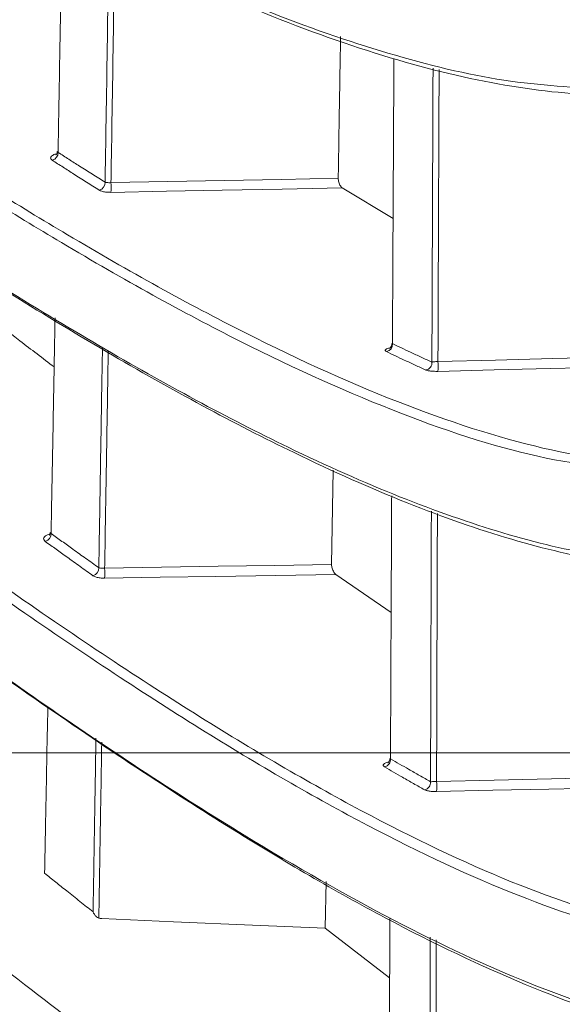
# Model space of a CAD drawing. Header units: millimetres. Extents: x 0 to 1118, y 0 to 864.
# Tile 10 of 256: x 230.21 to 234.17, y 75.29 to 82.47. Entities that reach past the tile are written whole.
import ezdxf

# ---------------------------------------------------------------- set-up
doc = ezdxf.new("R2010")
doc.units = ezdxf.units.MM
doc.styles.add('SLDTEXTSTYLE3', font='TXT', dxfattribs={"width": 0.605})
doc.dimstyles.new('SLDDIMSTYLE0', dxfattribs={"dimtxt": 3.175, "dimasz": 3.302, "dimexe": 0, "dimexo": 0.0625, "dimgap": 0.79375, "dimtad": 0, "dimtih": 1, "dimtoh": 1, "dimdec": 1, "dimlfac": 4, "dimrnd": 1e-09, "dimzin": 12, "dimdsep": 46, "dimtxsty": 'SLDTEXTSTYLE3', "dimsah": 1, "dimcen": 0.09, "dimadec": 0, "dimazin": 3, "dimtfac": 1, "dimtofl": 0, "dimtmove": 0, "dimatfit": 3, "dimfxl": 1, "dimfrac": 2, "dimtolj": 1, "dimtzin": 12, "dimarcsym": 0})
doc.dimstyles.new('SLDDIMSTYLE1', dxfattribs={"dimtxt": 3.175, "dimasz": 3.302, "dimexe": 0, "dimexo": 0.0625, "dimgap": 0.79375, "dimtad": 0, "dimtih": 1, "dimtoh": 1, "dimdec": 1, "dimlfac": 4, "dimrnd": 1e-09, "dimzin": 4, "dimdsep": 46, "dimtxsty": 'SLDTEXTSTYLE3', "dimsah": 1, "dimcen": 0.09, "dimadec": 0, "dimazin": 1, "dimtfac": 1, "dimtofl": 0, "dimtmove": 0, "dimatfit": 3, "dimfxl": 1, "dimfrac": 2, "dimtolj": 1, "dimtzin": 12, "dimarcsym": 0})

# ---------------------------------------------------------------- blocks, each defined once
blk = doc.blocks.new('_D')
at = {"color": 7, "linetype": 'Continuous', "lineweight": 0}
for p, q in [((261.2262, 77.1234), (154.0785, 77.1234)), ((155.6785, 66.9984), (155.6785, 77.1234)), ((241.2137, 66.9984), (154.0785, 66.9984)), ((155.6785, 62.1126), (155.6785, 66.9984)), ((152.4985, 62.1126), (155.6785, 62.1126))]:
    blk.add_line(p, q, dxfattribs=at)
for points in [[(155.6785, 77.1234), (155.1705, 73.8214), (156.1865, 73.8214)], [(155.6785, 66.9984), (156.1865, 70.3004), (155.1705, 70.3004)]]:
    blk.add_solid(points, dxfattribs=at)
at = {"color": 7, "linetype": 'Continuous', "lineweight": 0, "insert": (144.0098, 63.769), "char_height": 3.175, "attachment_point": 1, "style": 'SLDTEXTSTYLE3'}
blk.add_mtext('40.5', dxfattribs=at)
blk = doc.blocks.new('_D_2')
at = {"color": 7, "linetype": 'Continuous', "lineweight": 0}
for p, q in [((261.2262, 133.1234), (154.0785, 133.1234)), ((155.6785, 133.1234), (155.6785, 107.5597)), ((155.6785, 77.1234), (155.6785, 102.687)), ((261.2262, 77.1234), (154.0785, 77.1234))]:
    blk.add_line(p, q, dxfattribs=at)
for points in [[(155.6785, 133.1234), (155.1705, 129.8214), (156.1865, 129.8214)], [(155.6785, 77.1234), (156.1865, 80.4254), (155.1705, 80.4254)]]:
    blk.add_solid(points, dxfattribs=at)
at = {"color": 7, "linetype": 'Continuous', "lineweight": 0, "insert": (150.2215, 106.7798), "char_height": 3.175, "attachment_point": 1, "style": 'SLDTEXTSTYLE3'}
blk.add_mtext('224.0', dxfattribs=at)

msp = doc.modelspace()

# ---------------------------------------------------------------- linework, layer by layer
at = {"color": 7, "linetype": 'Continuous', "lineweight": 15}
for p, q in [((232.9358, 81.0209), (232.5656, 81.2446)), ((232.4995, 79.1864), (232.4876, 78.4976)), ((232.9216, 78.1474), (232.5184, 78.4252)), ((232.4471, 76.1837), (232.4411, 75.8435)), ((232.9108, 75.4809), (232.4411, 75.8435))]:
    msp.add_line(p, q, dxfattribs=at)
at = {"color": 9, "linetype": 'Continuous', "lineweight": 0, "flags": 128}
for points in [[(230.8784, 81.2832), (231.2927, 81.2911), (231.707, 81.299), (232.1213, 81.307), (232.5356, 81.3149)], [(232.5656, 81.2446), (232.1274, 81.2361), (231.6892, 81.2277), (231.2838, 81.22), (230.8784, 81.2122)], [(233.2631, 79.9783), (233.6823, 79.9887), (234.1014, 79.9992), (234.5206, 80.0097), (234.9397, 80.0201)], [(234.951, 79.9486), (234.5251, 79.9379), (234.0824, 79.9269), (233.6727, 79.9167), (233.2631, 79.9064)], [(230.8323, 78.4705), (231.2461, 78.4772), (231.6599, 78.484), (232.0737, 78.4908), (232.4876, 78.4976)], [(232.5184, 78.4252), (232.0802, 78.418), (231.6421, 78.4108), (231.2372, 78.4042), (230.8323, 78.3976)], [(233.2531, 76.9153), (233.6719, 76.9246), (234.0907, 76.9339), (234.5094, 76.9432), (234.9282, 76.9525)], [(234.9571, 76.879), (234.5144, 76.8692), (234.0717, 76.8593), (233.6624, 76.8503), (233.2531, 76.8412)]]:
    msp.add_lwpolyline(points, dxfattribs=at)
at = {"color": 7, "linetype": 'Continuous', "lineweight": 15, "flags": 128}
msp.add_lwpolyline([(230.8114, 75.9138), (231.3352, 75.8912), (231.9096, 75.8664), (232.4411, 75.8435)], dxfattribs=at)
at = {"color": 9, "linetype": 'Continuous', "lineweight": 0}
for centre, radius, start, end in [((230.4358, 81.5014), 0.0567, 284.5125, 2.44621), ((230.7794, 81.2826), 0.0562, 283.83959, 2.98576), ((230.2491, 81.2477), 0.6302, 356.7727, 3.2273), ((232.8783, 80.1029), 0.0531, 279.60763, 6.0403), ((233.1665, 79.9683), 0.0527, 279.00849, 6.41301), ((232.7486, 79.9424), 0.5158, 356.00525, 3.99475), ((230.3837, 78.7216), 0.0578, 285.45922, 2.20122), ((230.7324, 78.4712), 0.0572, 284.78412, 2.76262), ((230.1812, 78.434), 0.6521, 356.79426, 3.20575), ((232.8632, 77.0749), 0.054, 280.5222, 5.96339), ((233.1558, 76.9068), 0.0536, 279.91751, 6.35718), ((232.7132, 76.8783), 0.5412, 356.07227, 3.92773)]:
    msp.add_arc(centre, radius, start, end, dxfattribs=at)
at = {"color": 7, "linetype": 'Continuous', "lineweight": 15}
for points, knots in [([(226.2652, 85.8264), (226.6995, 85.5351), (227.5694, 84.9514), (228.789, 84.1879), (229.946, 83.5166), (231.017, 82.9621), (232.0055, 82.5244), (232.9142, 82.2077), (233.7591, 82.0033), (234.2605, 81.9775), (234.5112, 81.9646)], [0, 0, 0, 0, 0.126596, 0.253598, 0.380205, 0.507267, 0.629479, 0.751687, 0.875845, 1, 1, 1, 1]), ([(234.5567, 81.9211), (234.5567, 81.9211), (234.3173, 81.9211), (233.813, 81.9651), (232.9783, 82.1586), (232.0647, 82.4771), (231.0673, 82.9185), (229.9898, 83.4774), (228.8344, 84.1479), (227.609, 84.9181), (226.7477, 85.4915), (226.3054, 85.792), (226.3054, 85.792)], [0, 0, 0, 0, 0.0000008, 0.1221904, 0.2443832, 0.3685658, 0.4927524, 0.6193519, 0.7464153, 0.8730003, 0.9999992, 1, 1, 1, 1]), ([(234.9795, 79.1639), (234.6797, 79.1852), (234.0779, 79.2279), (233.0148, 79.5684), (231.8358, 80.0963), (230.6282, 80.7659), (229.4237, 81.5179), (228.2436, 82.3125), (226.9965, 83.1974), (226.1067, 83.8587), (225.6618, 84.1893)], [0, 0, 0, 0, 0.138662, 0.278334, 0.416981, 0.556523, 0.666638, 0.776757, 0.888377, 1, 1, 1, 1]), ([(225.7016, 84.2444), (225.7016, 84.2444), (226.1462, 83.9121), (227.0162, 83.2699), (228.2626, 82.3845), (229.4499, 81.5854), (230.6631, 80.8283), (231.8764, 80.1564), (233.0557, 79.6257), (234.1147, 79.2962), (234.7356, 79.2208), (235.0252, 79.2207), (235.0252, 79.2207)], [0, 0, 0, 0, 0.000001, 0.109987, 0.220311, 0.331722, 0.443528, 0.58218, 0.721705, 0.860357, 0.999999, 1, 1, 1, 1]), ([(225.6396, 83.6224), (226.2785, 83.15), (227.5604, 82.2021), (229.2686, 81.0276), (230.8166, 80.0584), (232.0292, 79.4043), (232.9933, 78.9756), (233.7495, 78.7115), (234.4511, 78.542), (234.8665, 78.5208), (235.0742, 78.5102)], [0, 0, 0, 0, 0.158348, 0.317744, 0.465485, 0.614233, 0.710022, 0.805809, 0.902905, 1, 1, 1, 1]), ([(235.12, 78.4672), (235.12, 78.4672), (234.9212, 78.4672), (234.5024, 78.5036), (233.8085, 78.6648), (233.0485, 78.9307), (232.0801, 79.3612), (230.8626, 80.0191), (229.3195, 80.9853), (227.5996, 82.1723), (226.3357, 83.1007), (225.6794, 83.5914), (225.6794, 83.5915)], [0, 0, 0, 0, 0.0000007, 0.0957814, 0.1915637, 0.2886767, 0.3857918, 0.5335182, 0.6822774, 0.8406004, 0.9999993, 1, 1, 1, 1]), ([(230.5226, 83.2306), (230.5222, 83.2117), (230.5197, 83.0622), (230.5141, 82.7383), (230.5058, 82.2596), (230.4983, 81.8335), (230.4938, 81.5824), (230.4924, 81.5038)], [0, 0, 0, 0, 0.032473, 0.256536, 0.559331, 0.862171, 1, 1, 1, 1]), ([(232.5526, 82.3487), (232.5523, 82.3276), (232.5492, 82.1348), (232.5435, 81.7897), (232.5382, 81.4675), (232.5356, 81.3149)], [0, 0, 0, 0, 0.060658, 0.555289, 1, 1, 1, 1]), ([(225.0975, 82.1775), (225.0976, 82.1775), (225.7031, 81.6874), (226.8792, 80.7445), (228.521, 79.4735), (230.0381, 78.3645), (231.4118, 77.4412), (232.6499, 76.7101), (233.7535, 76.1768), (234.7332, 75.8445), (235.3003, 75.7668), (235.5606, 75.7668), (235.5606, 75.7668)], [0, 0, 0, 0, 0.0000006, 0.1293746, 0.2587396, 0.3851159, 0.5114817, 0.6334272, 0.7557916, 0.8781129, 0.9999994, 1, 1, 1, 1]), ([(232.9419, 82.1878), (232.9418, 82.1764), (232.9408, 81.987), (232.9389, 81.6212), (232.9362, 81.1031), (232.9336, 80.5986), (232.9319, 80.2719), (232.9311, 80.1085)], [0, 0, 0, 0, 0.016234, 0.270173, 0.524144, 0.762059, 1, 1, 1, 1]), ([(235.5146, 75.7096), (235.2453, 75.7307), (234.7067, 75.7727), (233.7299, 76.1085), (232.6252, 76.6388), (231.3765, 77.3778), (229.9978, 78.3043), (228.4813, 79.4152), (226.8449, 80.6814), (225.6548, 81.6411), (225.0582, 82.1223)], [0, 0, 0, 0, 0.1204022, 0.2408105, 0.3646939, 0.4885867, 0.6145614, 0.7413123, 0.8703046, 1, 1, 1, 1]), ([(225.0336, 81.5796), (225.6999, 81.0436), (227.0368, 79.968), (228.8201, 78.5966), (230.4361, 77.4291), (231.7942, 76.5395), (232.9596, 75.8748), (233.9548, 75.4131), (234.854, 75.113), (235.3601, 75.075), (235.6132, 75.056)], [0, 0, 0, 0, 0.142525, 0.285992, 0.41792, 0.550746, 0.66172, 0.772688, 0.886346, 1, 1, 1, 1]), ([(230.4861, 81.5093), (230.4855, 81.5039), (230.4846, 81.4947), (230.4783, 81.4869), (230.4775, 81.4864), (230.4772, 81.4862)], [0, 0, 0, 0, 0.4282398, 0.7396499, 1, 1, 1, 1]), ([(230.4924, 81.5038), (230.49, 81.5049), (230.4865, 81.5064), (230.4871, 81.5084), (230.4873, 81.5091)], [0, 0, 0, 0, 0.689074, 1, 1, 1, 1]), ([(232.5356, 81.3149), (232.5358, 81.3103), (232.5361, 81.3011), (232.5395, 81.286), (232.5448, 81.2714), (232.5521, 81.258), (232.5593, 81.249), (232.5639, 81.2457), (232.5656, 81.2446)], [0, 0, 0, 0, 0.161464, 0.322729, 0.48957, 0.675284, 0.885383, 1, 1, 1, 1]), ([(230.464, 79.9384), (230.3809, 80.0017), (230.1103, 80.2079), (229.8295, 80.4275), (229.6348, 80.5797)], [0, 0, 0, 0, 0.307125, 1, 1, 1, 1]), ([(224.4636, 80.2604), (225.1489, 79.6679), (226.524, 78.479), (228.3629, 76.9327), (230.0316, 75.5882), (231.5292, 74.46), (232.9003, 73.5282), (234.1138, 72.8411), (235.1727, 72.3954), (235.7315, 72.3391), (236.0122, 72.3108)], [0, 0, 0, 0, 0.130981, 0.262824, 0.383159, 0.504312, 0.62825, 0.753257, 0.876035, 1, 1, 1, 1]), ([(230.4706, 80.2978), (230.4685, 80.182), (230.4633, 79.897), (230.4549, 79.4463), (230.4473, 79.0379), (230.4428, 78.798), (230.4414, 78.7239)], [0, 0, 0, 0, 0.218398, 0.537722, 0.857093, 1, 1, 1, 1]), ([(232.9262, 80.1084), (232.9259, 80.1031), (232.9252, 80.0927), (232.9179, 80.0812), (232.9117, 80.0754), (232.9091, 80.074), (232.9095, 80.0742), (232.9096, 80.0742)], [0, 0, 0, 0, 0.286959, 0.558209, 0.780587, 0.961373, 1, 1, 1, 1]), ([(232.9311, 80.1085), (232.9288, 80.1083), (232.9261, 80.1081), (232.927, 80.1082), (232.9272, 80.1082)], [0, 0, 0, 0, 0.833823, 1, 1, 1, 1]), ([(224.4333, 79.6694), (225.1292, 79.0689), (226.5255, 77.864), (228.3542, 76.3243), (229.9809, 75.0068), (231.4101, 73.9156), (232.7345, 72.9811), (233.5018, 72.5348), (233.8869, 72.3109)], [0, 0, 0, 0, 0.1814104, 0.3640156, 0.5204421, 0.6777982, 0.8383009, 1, 1, 1, 1]), ([(235.47, 75.0367), (235.2835, 75.0518), (234.8491, 75.0872), (234.0293, 75.3621), (233.0303, 75.8212), (231.8516, 76.493), (230.4774, 77.3979), (229.1923, 78.3168), (228.3371, 78.9795), (228.057, 79.1964)], [0, 0, 0, 0, 0.111097, 0.258784, 0.410133, 0.561491, 0.737089, 0.913914, 1, 1, 1, 1]), ([(232.9256, 78.9973), (232.9248, 78.843), (232.9233, 78.5176), (232.921, 78.0358), (232.9189, 77.5508), (232.9175, 77.2373), (232.9169, 77.0805)], [0, 0, 0, 0, 0.238897, 0.504083, 0.752028, 1, 1, 1, 1]), ([(230.435, 78.73), (230.4351, 78.7292), (230.436, 78.7235), (230.4317, 78.7147), (230.428, 78.7109), (230.4286, 78.7113), (230.4287, 78.7114)], [0, 0, 0, 0, 0.074939, 0.576749, 0.911513, 1, 1, 1, 1]), ([(230.4414, 78.7239), (230.439, 78.7251), (230.4354, 78.727), (230.4359, 78.7293), (230.4361, 78.7301)], [0, 0, 0, 0, 0.682419, 1, 1, 1, 1]), ([(223.9204, 78.489), (224.2473, 78.1885), (224.9015, 77.5873), (225.8486, 76.7188), (226.7706, 75.8776), (227.9392, 74.8204), (229.3263, 73.5831), (230.3239, 72.7358), (230.8242, 72.3109)], [0, 0, 0, 0, 0.126911, 0.253985, 0.380897, 0.507989, 0.753244, 1, 1, 1, 1]), ([(232.4876, 78.4976), (232.4877, 78.4931), (232.4881, 78.4842), (232.4915, 78.4692), (232.4968, 78.4544), (232.5042, 78.4405), (232.5117, 78.4305), (232.5166, 78.4266), (232.5184, 78.4252)], [0, 0, 0, 0, 0.159076, 0.317951, 0.482404, 0.665861, 0.873963, 1, 1, 1, 1]), ([(230.4176, 77.459), (230.415, 77.321), (230.4094, 77.0257), (230.4017, 76.6214), (230.3967, 76.356), (230.3946, 76.2449)], [0, 0, 0, 0, 0.338055, 0.723012, 1, 1, 1, 1]), ([(232.9114, 77.0812), (232.9114, 77.0772), (232.9116, 77.0679), (232.9054, 77.0574), (232.8995, 77.0517), (232.8988, 77.0513), (232.8986, 77.0512)], [0, 0, 0, 0, 0.2449, 0.570546, 0.803286, 1, 1, 1, 1]), ([(232.9169, 77.0805), (232.9146, 77.0806), (232.9118, 77.0807), (232.9127, 77.081), (232.9129, 77.0811)], [0, 0, 0, 0, 0.825248, 1, 1, 1, 1]), ([(230.3946, 76.2449), (230.4216, 76.2233), (230.4755, 76.18), (230.5614, 76.1113), (230.6522, 76.0389), (230.7159, 75.9884), (230.7478, 75.9632)], [0, 0, 0, 0, 0.227355, 0.454714, 0.727353, 1, 1, 1, 1]), ([(230.7897, 75.9181), (230.7839, 75.921), (230.7711, 75.9274), (230.7571, 75.9438), (230.7503, 75.9568), (230.7479, 75.963), (230.7478, 75.9632)], [0, 0, 0, 0, 0.30696, 0.68102, 0.988769, 1, 1, 1, 1]), ([(230.7897, 75.9181), (230.7931, 75.917), (230.8002, 75.9147), (230.8076, 75.9141), (230.8114, 75.9138)], [0, 0, 0, 0, 0.490707, 1, 1, 1, 1]), ([(232.9123, 75.9192), (232.9121, 75.8576), (232.9113, 75.6341), (232.91, 75.2613), (232.9086, 74.8004), (232.9078, 74.502), (232.9073, 74.3528)], [0, 0, 0, 0, 0.116344, 0.42267, 0.71132, 1, 1, 1, 1])]:
    msp.add_open_spline(points, degree=3, knots=knots, dxfattribs=at)
at = {"color": 9, "linetype": 'Continuous', "lineweight": 0}
for points, knots in [([(230.8355, 81.2855), (230.8369, 81.3742), (230.8439, 81.8085), (230.8531, 82.3971), (230.8609, 82.902), (230.8632, 83.0545)], [0, 0, 0, 0, 0.151819, 0.743814, 1, 1, 1, 1]), ([(230.9058, 83.0325), (230.9035, 82.8831), (230.8958, 82.3811), (230.8866, 81.799), (230.8797, 81.3682), (230.8784, 81.2832)], [0, 0, 0, 0, 0.253844, 0.852827, 1, 1, 1, 1]), ([(233.2189, 79.9742), (233.2195, 80.1415), (233.2208, 80.4761), (233.2227, 80.9887), (233.2248, 81.5114), (233.2263, 81.8909), (233.2271, 82.0939), (233.2272, 82.1186)], [0, 0, 0, 0, 0.236282, 0.47259, 0.7192, 0.965839, 1, 1, 1, 1]), ([(233.2714, 82.1084), (233.2713, 82.0828), (233.2705, 81.8789), (233.269, 81.4982), (233.2669, 80.9784), (233.2649, 80.4715), (233.2637, 80.1427), (233.2631, 79.9783)], [0, 0, 0, 0, 0.035625, 0.284052, 0.532508, 0.766242, 1, 1, 1, 1]), ([(230.4902, 81.4956), (230.4847, 81.4944), (230.469, 81.491), (230.4507, 81.4819), (230.4383, 81.4701), (230.437, 81.4575), (230.4456, 81.4501), (230.45, 81.4465)], [0, 0, 0, 0, 0.11977, 0.337792, 0.558003, 0.779027, 1, 1, 1, 1]), ([(230.4924, 81.5038), (230.5187, 81.4869), (230.5712, 81.4531), (230.6547, 81.3998), (230.7429, 81.3438), (230.8046, 81.3049), (230.8355, 81.2855)], [0, 0, 0, 0, 0.227713, 0.45543, 0.727712, 1, 1, 1, 1]), ([(230.7929, 81.228), (230.762, 81.2475), (230.7003, 81.2864), (230.6121, 81.3424), (230.5287, 81.3957), (230.4762, 81.4296), (230.45, 81.4465)], [0, 0, 0, 0, 0.2722824, 0.5445718, 0.7722838, 1, 1, 1, 1]), ([(230.8784, 81.2832), (230.8728, 81.2829), (230.8615, 81.2824), (230.8469, 81.2832), (230.839, 81.2845), (230.8359, 81.2854), (230.8355, 81.2855)], [0, 0, 0, 0, 0.312061, 0.627889, 0.950164, 1, 1, 1, 1]), ([(230.7929, 81.228), (230.7937, 81.2275), (230.7998, 81.2238), (230.8156, 81.218), (230.8448, 81.2127), (230.8672, 81.2124), (230.8784, 81.2122)], [0, 0, 0, 0, 0.049162, 0.368179, 0.68408, 1, 1, 1, 1]), ([(232.9311, 80.1085), (232.9529, 80.098), (232.9967, 80.0771), (233.0666, 80.0442), (233.1408, 80.0097), (233.1929, 79.986), (233.2189, 79.9742)], [0, 0, 0, 0, 0.225673, 0.451351, 0.725671, 1, 1, 1, 1]), ([(230.7896, 78.4739), (230.791, 78.5586), (230.7951, 78.8092), (230.8021, 79.2286), (230.8095, 79.6798), (230.8142, 79.965), (230.816, 80.0807)], [0, 0, 0, 0, 0.159771, 0.472974, 0.786222, 1, 1, 1, 1]), ([(230.8585, 80.0578), (230.858, 80.0277), (230.8548, 79.8276), (230.8494, 79.5039), (230.8425, 79.0861), (230.837, 78.756), (230.8336, 78.5514), (230.8323, 78.4705)], [0, 0, 0, 0, 0.056226, 0.372854, 0.609143, 0.84545, 1, 1, 1, 1]), ([(232.9087, 80.0767), (232.9048, 80.0757), (232.892, 80.0727), (232.8807, 80.0661), (232.8761, 80.0579), (232.8834, 80.053), (232.8871, 80.0506)], [0, 0, 0, 0, 0.126723, 0.416792, 0.708415, 1, 1, 1, 1]), ([(233.1748, 79.9162), (233.1488, 79.9281), (233.0967, 79.9517), (233.0226, 79.9862), (232.9527, 80.0191), (232.909, 80.0401), (232.8871, 80.0506)], [0, 0, 0, 0, 0.2743209, 0.5486499, 0.7743227, 1, 1, 1, 1]), ([(233.2631, 79.9783), (233.2576, 79.9779), (233.2463, 79.9771), (233.232, 79.9758), (233.2233, 79.9748), (233.2199, 79.9743), (233.2189, 79.9742)], [0, 0, 0, 0, 0.278843, 0.565881, 0.86897, 1, 1, 1, 1]), ([(233.1748, 79.9162), (233.1768, 79.9154), (233.1836, 79.9127), (233.2014, 79.909), (233.2301, 79.9063), (233.2521, 79.9064), (233.2631, 79.9064)], [0, 0, 0, 0, 0.1258853, 0.4217809, 0.7108076, 1, 1, 1, 1]), ([(233.2091, 76.9127), (233.2095, 77.0735), (233.2104, 77.3952), (233.2118, 77.8887), (233.2134, 78.3851), (233.2145, 78.7211), (233.215, 78.8856)], [0, 0, 0, 0, 0.247149, 0.494325, 0.752376, 1, 1, 1, 1]), ([(233.2591, 78.8702), (233.2586, 78.7059), (233.2574, 78.3701), (233.2559, 77.8768), (233.2544, 77.3891), (233.2535, 77.0733), (233.2531, 76.9153)], [0, 0, 0, 0, 0.24957, 0.510188, 0.755081, 1, 1, 1, 1]), ([(230.4414, 78.7239), (230.468, 78.7046), (230.5211, 78.6662), (230.6057, 78.6053), (230.6953, 78.5411), (230.7581, 78.4963), (230.7896, 78.4739)], [0, 0, 0, 0, 0.226994, 0.453991, 0.726992, 1, 1, 1, 1]), ([(230.3991, 78.666), (230.3947, 78.6701), (230.3859, 78.6785), (230.387, 78.6928), (230.3994, 78.7062), (230.4159, 78.7157), (230.4294, 78.7191), (230.4328, 78.7199)], [0, 0, 0, 0, 0.231604, 0.463262, 0.694048, 0.922157, 1, 1, 1, 1]), ([(230.747, 78.4159), (230.7156, 78.4383), (230.6528, 78.483), (230.5633, 78.5473), (230.4787, 78.6082), (230.4256, 78.6467), (230.3991, 78.666)], [0, 0, 0, 0, 0.273002, 0.546011, 0.773003, 1, 1, 1, 1]), ([(230.8323, 78.4705), (230.8267, 78.4703), (230.8154, 78.4698), (230.8008, 78.471), (230.793, 78.4727), (230.7899, 78.4738), (230.7896, 78.4739)], [0, 0, 0, 0, 0.312271, 0.629005, 0.953556, 1, 1, 1, 1]), ([(230.747, 78.4159), (230.7478, 78.4154), (230.7539, 78.4112), (230.7696, 78.4045), (230.7988, 78.3983), (230.8211, 78.3978), (230.8323, 78.3976)], [0, 0, 0, 0, 0.045664, 0.366222, 0.683091, 1, 1, 1, 1]), ([(230.7478, 75.9632), (230.7498, 76.0834), (230.7544, 76.3592), (230.7614, 76.7804), (230.7664, 77.0844), (230.7689, 77.2295)], [0, 0, 0, 0, 0.287564, 0.659927, 1, 1, 1, 1]), ([(230.8111, 77.2019), (230.8088, 77.0608), (230.8037, 76.7607), (230.7966, 76.3336), (230.7918, 76.048), (230.7897, 75.9181)], [0, 0, 0, 0, 0.326072, 0.693387, 1, 1, 1, 1]), ([(232.9169, 77.0805), (232.9611, 77.0547), (233.0323, 77.0132), (233.1295, 76.9576), (233.1825, 76.9277), (233.2091, 76.9127)], [0, 0, 0, 0, 0.449862, 0.724927, 1, 1, 1, 1]), ([(232.8978, 77.0547), (232.8926, 77.0532), (232.8784, 77.0493), (232.8663, 77.0409), (232.8618, 77.0308), (232.8693, 77.0248), (232.873, 77.0218)], [0, 0, 0, 0, 0.159421, 0.438684, 0.719357, 1, 1, 1, 1]), ([(233.1651, 76.854), (233.1386, 76.869), (233.0856, 76.8989), (233.0103, 76.942), (232.9394, 76.983), (232.8952, 77.0089), (232.873, 77.0218)], [0, 0, 0, 0, 0.275066, 0.55014, 0.775068, 1, 1, 1, 1]), ([(233.2531, 76.9153), (233.2476, 76.915), (233.2364, 76.9143), (233.2221, 76.9134), (233.2134, 76.9129), (233.2101, 76.9128), (233.2091, 76.9127)], [0, 0, 0, 0, 0.278032, 0.565001, 0.86963, 1, 1, 1, 1]), ([(233.1651, 76.854), (233.1671, 76.853), (233.1739, 76.8496), (233.1916, 76.845), (233.2202, 76.8413), (233.2421, 76.8412), (233.2531, 76.8412)], [0, 0, 0, 0, 0.124739, 0.421444, 0.710627, 1, 1, 1, 1]), ([(233.204, 74.1517), (233.2042, 74.3073), (233.2045, 74.6186), (233.2052, 75.1003), (233.2059, 75.4871), (233.2063, 75.7182), (233.2065, 75.7795)], [0, 0, 0, 0, 0.289826, 0.579684, 0.888539, 1, 1, 1, 1]), ([(233.2504, 75.7591), (233.2503, 75.6919), (233.2498, 75.4622), (233.2491, 75.072), (233.2484, 74.5881), (233.248, 74.2676), (233.2478, 74.1073)], [0, 0, 0, 0, 0.120492, 0.411684, 0.705825, 1, 1, 1, 1])]:
    msp.add_open_spline(points, degree=3, knots=knots, dxfattribs=at)

# ---------------------------------------------------------------- dimensions: what is measured, and where the dimension line sits
at = {"color": 7, "linetype": 'Continuous', "lineweight": 0}
for base, p1, p2, dimstyle, picture, middle in [((155.6785, 133.1234), (262.8262, 77.1234), (262.8262, 133.1234), 'SLDDIMSTYLE1', '_D_2', (155.6785, 105.1234)), ((155.6785, 77.1234), (242.8137, 66.9984), (262.8262, 77.1234), 'SLDDIMSTYLE0', '_D', (155.6785, 62.1126))]:
    dim = msp.add_linear_dim(base=base, p1=p1, p2=p2, angle=90, dimstyle=dimstyle, dxfattribs=at)
    dim.commit()
    dim.dimension.update_dxf_attribs({"geometry": picture, "text_midpoint": middle, "dimtype": 160})

doc.saveas('drawing.dxf')
